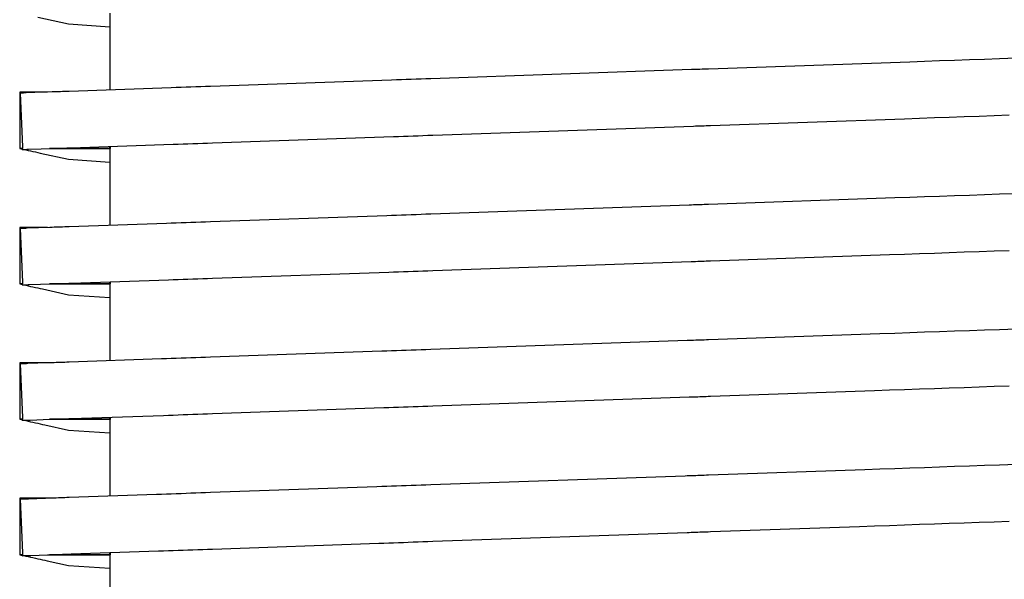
# Model space of a CAD drawing. Header units: millimetres. Extents: x -300186 to 535164, y -28581 to 763383.
# Tile 46 of 256: x -11568 to -11533, y 128324 to 128344. Entities that reach past the tile are written whole.
import ezdxf

# ---------------------------------------------------------------- set-up
doc = ezdxf.new("R2010")
doc.units = ezdxf.units.MM
doc.header["$LTSCALE"] = 10
doc.layers.add('L_Vaillant_Logo___RFER__0', color=7, linetype='Continuous')

msp = doc.modelspace()

# ---------------------------------------------------------------- linework, layer by layer
at = {"layer": 'L_Vaillant_Logo___RFER__0', "color": 0}
for p, q in [((-11567.585, 128343.731, 0), (-11566.499, 128343.491, 0)), ((-11565.035, 128343.869, 0), (-11565.035, 128341.158, 0)), ((-11566.499, 128343.491, 0), (-11565.035, 128343.391, 0)), ((-11536.775, 128342.145, 0), (-11543.885, 128341.897, 0)), ((-11536.247, 128342.163, 0), (-11536.775, 128342.145, 0)), ((-11535.718, 128342.182, 0), (-11536.247, 128342.163, 0)), ((-11535.189, 128342.2, 0), (-11535.718, 128342.182, 0)), ((-11534.661, 128342.219, 0), (-11535.189, 128342.2, 0)), ((-11534.132, 128342.237, 0), (-11534.661, 128342.219, 0)), ((-11533.603, 128342.256, 0), (-11534.132, 128342.237, 0)), ((-11533.01, 128342.276, 0), (-11533.603, 128342.256, 0)), ((-11544.486, 128341.876, 0), (-11553.695, 128341.554, 0)), ((-11544.411, 128341.878, 0), (-11544.486, 128341.876, 0)), ((-11544.336, 128341.881, 0), (-11544.411, 128341.878, 0)), ((-11544.261, 128341.883, 0), (-11544.336, 128341.881, 0)), ((-11544.186, 128341.886, 0), (-11544.261, 128341.883, 0)), ((-11544.11, 128341.889, 0), (-11544.186, 128341.886, 0)), ((-11544.035, 128341.891, 0), (-11544.11, 128341.889, 0)), ((-11543.96, 128341.894, 0), (-11544.035, 128341.891, 0)), ((-11543.885, 128341.897, 0), (-11543.96, 128341.894, 0)), ((-11562, 128341.264, 0), (-11562.173, 128341.258, 0)), ((-11561.827, 128341.27, 0), (-11562, 128341.264, 0)), ((-11561.653, 128341.276, 0), (-11561.827, 128341.27, 0)), ((-11561.48, 128341.282, 0), (-11561.653, 128341.276, 0)), ((-11555.081, 128341.506, 0), (-11561.48, 128341.282, 0)), ((-11554.907, 128341.512, 0), (-11555.081, 128341.506, 0)), ((-11554.734, 128341.518, 0), (-11554.907, 128341.512, 0)), ((-11554.561, 128341.524, 0), (-11554.734, 128341.518, 0)), ((-11554.388, 128341.53, 0), (-11554.561, 128341.524, 0)), ((-11554.214, 128341.536, 0), (-11554.388, 128341.53, 0)), ((-11554.041, 128341.542, 0), (-11554.214, 128341.536, 0)), ((-11553.868, 128341.548, 0), (-11554.041, 128341.542, 0)), ((-11553.695, 128341.554, 0), (-11553.868, 128341.548, 0)), ((-11568.202, 128341.081, 0), (-11568.222, 128341.081, 0)), ((-11568.222, 128341.081, 0), (-11568.222, 128339.091, 0)), ((-11568.035, 128341.081, 0), (-11568.202, 128341.081, 0)), ((-11568.174, 128341.048, 0), (-11568.201, 128341.047, 0)), ((-11568.201, 128341.047, 0), (-11568.124, 128339.152, 0)), ((-11568.148, 128341.049, 0), (-11568.174, 128341.048, 0)), ((-11568.122, 128341.05, 0), (-11568.148, 128341.049, 0)), ((-11568.095, 128341.051, 0), (-11568.122, 128341.05, 0)), ((-11568.069, 128341.052, 0), (-11568.095, 128341.051, 0)), ((-11568.042, 128341.053, 0), (-11568.069, 128341.052, 0)), ((-11568.016, 128341.054, 0), (-11568.042, 128341.053, 0)), ((-11567.868, 128341.081, 0), (-11568.035, 128341.081, 0)), ((-11567.989, 128341.055, 0), (-11568.016, 128341.054, 0)), ((-11567.08, 128341.087, 0), (-11567.989, 128341.055, 0)), ((-11567.701, 128341.081, 0), (-11567.868, 128341.081, 0)), ((-11567.534, 128341.081, 0), (-11567.701, 128341.081, 0)), ((-11567.368, 128341.081, 0), (-11567.534, 128341.081, 0)), ((-11567.234, 128341.081, 0), (-11567.368, 128341.081, 0)), ((-11567.005, 128341.089, 0), (-11567.08, 128341.087, 0)), ((-11566.93, 128341.092, 0), (-11567.005, 128341.089, 0)), ((-11566.855, 128341.094, 0), (-11566.93, 128341.092, 0)), ((-11566.779, 128341.097, 0), (-11566.855, 128341.094, 0)), ((-11566.704, 128341.1, 0), (-11566.779, 128341.097, 0)), ((-11566.629, 128341.102, 0), (-11566.704, 128341.1, 0)), ((-11566.554, 128341.105, 0), (-11566.629, 128341.102, 0)), ((-11566.479, 128341.108, 0), (-11566.554, 128341.105, 0)), ((-11562.866, 128341.234, 0), (-11566.479, 128341.108, 0)), ((-11562.693, 128341.24, 0), (-11562.866, 128341.234, 0)), ((-11562.519, 128341.246, 0), (-11562.693, 128341.24, 0)), ((-11562.346, 128341.252, 0), (-11562.519, 128341.246, 0)), ((-11562.173, 128341.258, 0), (-11562.346, 128341.252, 0)), ((-11535.375, 128340.201, 0), (-11534.846, 128340.219, 0)), ((-11534.846, 128340.219, 0), (-11534.317, 128340.238, 0)), ((-11534.317, 128340.238, 0), (-11533.789, 128340.256, 0)), ((-11533.789, 128340.256, 0), (-11533.26, 128340.275, 0)), ((-11553.625, 128339.563, 0), (-11544.417, 128339.885, 0)), ((-11544.417, 128339.885, 0), (-11544.342, 128339.888, 0)), ((-11544.342, 128339.888, 0), (-11544.266, 128339.89, 0)), ((-11544.266, 128339.89, 0), (-11544.191, 128339.893, 0)), ((-11544.191, 128339.893, 0), (-11544.116, 128339.895, 0)), ((-11544.116, 128339.895, 0), (-11544.041, 128339.898, 0)), ((-11544.041, 128339.898, 0), (-11543.966, 128339.901, 0)), ((-11543.966, 128339.901, 0), (-11543.89, 128339.903, 0)), ((-11543.89, 128339.903, 0), (-11543.815, 128339.906, 0)), ((-11543.815, 128339.906, 0), (-11536.961, 128340.145, 0)), ((-11536.961, 128340.145, 0), (-11536.432, 128340.164, 0)), ((-11536.432, 128340.164, 0), (-11535.903, 128340.182, 0)), ((-11535.903, 128340.182, 0), (-11535.375, 128340.201, 0)), ((-11554.838, 128339.521, 0), (-11554.665, 128339.527, 0)), ((-11554.665, 128339.527, 0), (-11554.491, 128339.533, 0)), ((-11554.491, 128339.533, 0), (-11554.318, 128339.539, 0)), ((-11554.318, 128339.539, 0), (-11554.145, 128339.545, 0)), ((-11554.145, 128339.545, 0), (-11553.972, 128339.551, 0)), ((-11553.972, 128339.551, 0), (-11553.799, 128339.557, 0)), ((-11553.799, 128339.557, 0), (-11553.625, 128339.563, 0)), ((-11566.409, 128339.117, 0), (-11562.796, 128339.243, 0)), ((-11562.796, 128339.243, 0), (-11562.623, 128339.249, 0)), ((-11562.623, 128339.249, 0), (-11562.45, 128339.255, 0)), ((-11562.45, 128339.255, 0), (-11562.277, 128339.261, 0)), ((-11562.277, 128339.261, 0), (-11562.103, 128339.267, 0)), ((-11562.103, 128339.267, 0), (-11561.93, 128339.273, 0)), ((-11561.93, 128339.273, 0), (-11561.757, 128339.279, 0)), ((-11561.757, 128339.279, 0), (-11561.584, 128339.285, 0)), ((-11561.584, 128339.285, 0), (-11561.411, 128339.292, 0)), ((-11561.411, 128339.292, 0), (-11555.011, 128339.515, 0)), ((-11555.011, 128339.515, 0), (-11554.838, 128339.521, 0)), ((-11568.222, 128339.091, 0), (-11568.172, 128339.079, 0)), ((-11568.122, 128339.091, 0), (-11568.222, 128339.091, 0)), ((-11568.222, 128339.091, 0), (-11568.122, 128339.091, 0)), ((-11568.172, 128339.079, 0), (-11568.132, 128339.071, 0)), ((-11568.133, 128339.088, 0), (-11568.122, 128339.091, 0)), ((-11568.133, 128339.088, 0), (-11568.131, 128339.057, 0)), ((-11568.131, 128339.057, 0), (-11568.094, 128339.058, 0)), ((-11568.124, 128339.152, 0), (-11568.122, 128339.091, 0)), ((-11568.094, 128339.058, 0), (-11568.067, 128339.059, 0)), ((-11568.078, 128339.059, 0), (-11568.004, 128339.042, 0)), ((-11568.067, 128339.059, 0), (-11568.041, 128339.06, 0)), ((-11568.041, 128339.06, 0), (-11568.015, 128339.061, 0)), ((-11568.015, 128339.061, 0), (-11567.988, 128339.062, 0)), ((-11568.004, 128339.042, 0), (-11567.92, 128339.024, 0)), ((-11567.988, 128339.062, 0), (-11567.962, 128339.063, 0)), ((-11567.962, 128339.063, 0), (-11567.935, 128339.064, 0)), ((-11567.935, 128339.064, 0), (-11567.909, 128339.065, 0)), ((-11567.92, 128339.024, 0), (-11567.837, 128339.006, 0)), ((-11567.909, 128339.065, 0), (-11567.011, 128339.096, 0)), ((-11567.837, 128339.006, 0), (-11567.753, 128338.987, 0)), ((-11567.753, 128338.987, 0), (-11567.669, 128338.969, 0)), ((-11567.669, 128338.969, 0), (-11567.585, 128338.95, 0)), ((-11567.585, 128338.95, 0), (-11567.502, 128338.932, 0)), ((-11567.502, 128338.932, 0), (-11566.499, 128338.711, 0)), ((-11567.12, 128339.091, 0), (-11567.165, 128339.091, 0)), ((-11567.165, 128339.091, 0), (-11567.12, 128339.091, 0)), ((-11566.953, 128339.091, 0), (-11567.12, 128339.091, 0)), ((-11567.12, 128339.091, 0), (-11566.953, 128339.091, 0)), ((-11567.011, 128339.096, 0), (-11566.936, 128339.099, 0)), ((-11566.786, 128339.091, 0), (-11566.953, 128339.091, 0)), ((-11566.953, 128339.091, 0), (-11566.786, 128339.091, 0)), ((-11566.936, 128339.099, 0), (-11566.86, 128339.101, 0)), ((-11566.86, 128339.101, 0), (-11566.785, 128339.104, 0)), ((-11565.035, 128339.091, 0), (-11566.786, 128339.091, 0)), ((-11566.786, 128339.091, 0), (-11565.035, 128339.091, 0)), ((-11566.785, 128339.104, 0), (-11566.71, 128339.106, 0)), ((-11566.71, 128339.106, 0), (-11566.635, 128339.109, 0)), ((-11566.635, 128339.109, 0), (-11566.56, 128339.112, 0)), ((-11566.56, 128339.112, 0), (-11566.484, 128339.114, 0)), ((-11566.484, 128339.114, 0), (-11566.409, 128339.117, 0)), ((-11565.035, 128339.165, 0), (-11565.035, 128339.091, 0)), ((-11565.035, 128339.091, 0), (-11565.035, 128339.165, 0)), ((-11565.035, 128339.091, 0), (-11565.03, 128339.089, 0)), ((-11565.03, 128339.089, 0), (-11565.035, 128339.091, 0)), ((-11565.035, 128339.088, 0), (-11565.03, 128339.089, 0)), ((-11565.035, 128339.088, 0), (-11565.035, 128336.378, 0)), ((-11565.03, 128339.165, 0), (-11565.03, 128339.089, 0)), ((-11566.499, 128338.711, 0), (-11565.035, 128338.611, 0)), ((-11534.661, 128337.438, 0), (-11535.189, 128337.42, 0)), ((-11534.132, 128337.457, 0), (-11534.661, 128337.438, 0)), ((-11533.603, 128337.475, 0), (-11534.132, 128337.457, 0)), ((-11533.01, 128337.496, 0), (-11533.603, 128337.475, 0)), ((-11544.562, 128337.092, 0), (-11553.695, 128336.774, 0)), ((-11544.486, 128337.095, 0), (-11544.562, 128337.092, 0)), ((-11544.411, 128337.098, 0), (-11544.486, 128337.095, 0)), ((-11544.336, 128337.1, 0), (-11544.411, 128337.098, 0)), ((-11544.261, 128337.103, 0), (-11544.336, 128337.1, 0)), ((-11544.186, 128337.106, 0), (-11544.261, 128337.103, 0)), ((-11544.11, 128337.108, 0), (-11544.186, 128337.106, 0)), ((-11544.035, 128337.111, 0), (-11544.11, 128337.108, 0)), ((-11543.96, 128337.113, 0), (-11544.035, 128337.111, 0)), ((-11543.885, 128337.116, 0), (-11543.96, 128337.113, 0)), ((-11537.304, 128337.346, 0), (-11543.885, 128337.116, 0)), ((-11536.775, 128337.364, 0), (-11537.304, 128337.346, 0)), ((-11536.247, 128337.383, 0), (-11536.775, 128337.364, 0)), ((-11535.718, 128337.401, 0), (-11536.247, 128337.383, 0)), ((-11535.189, 128337.42, 0), (-11535.718, 128337.401, 0)), ((-11554.561, 128336.743, 0), (-11554.734, 128336.737, 0)), ((-11554.388, 128336.749, 0), (-11554.561, 128336.743, 0)), ((-11554.214, 128336.755, 0), (-11554.388, 128336.749, 0)), ((-11554.041, 128336.761, 0), (-11554.214, 128336.755, 0)), ((-11553.868, 128336.768, 0), (-11554.041, 128336.761, 0)), ((-11553.695, 128336.774, 0), (-11553.868, 128336.768, 0)), ((-11563.039, 128336.447, 0), (-11566.479, 128336.327, 0)), ((-11562.866, 128336.453, 0), (-11563.039, 128336.447, 0)), ((-11562.693, 128336.459, 0), (-11562.866, 128336.453, 0)), ((-11562.519, 128336.465, 0), (-11562.693, 128336.459, 0)), ((-11562.346, 128336.471, 0), (-11562.519, 128336.465, 0)), ((-11562.173, 128336.477, 0), (-11562.346, 128336.471, 0)), ((-11562, 128336.484, 0), (-11562.173, 128336.477, 0)), ((-11561.827, 128336.49, 0), (-11562, 128336.484, 0)), ((-11561.653, 128336.496, 0), (-11561.827, 128336.49, 0)), ((-11561.48, 128336.502, 0), (-11561.653, 128336.496, 0)), ((-11555.254, 128336.719, 0), (-11561.48, 128336.502, 0)), ((-11555.081, 128336.725, 0), (-11555.254, 128336.719, 0)), ((-11554.907, 128336.731, 0), (-11555.081, 128336.725, 0)), ((-11554.734, 128336.737, 0), (-11554.907, 128336.731, 0)), ((-11568.202, 128336.301, 0), (-11568.222, 128336.301, 0)), ((-11568.222, 128336.301, 0), (-11568.222, 128334.31, 0)), ((-11568.035, 128336.301, 0), (-11568.202, 128336.301, 0)), ((-11568.174, 128336.268, 0), (-11568.201, 128336.267, 0)), ((-11568.201, 128336.267, 0), (-11568.124, 128334.371, 0)), ((-11568.148, 128336.269, 0), (-11568.174, 128336.268, 0)), ((-11568.122, 128336.27, 0), (-11568.148, 128336.269, 0)), ((-11568.095, 128336.271, 0), (-11568.122, 128336.27, 0)), ((-11568.069, 128336.272, 0), (-11568.095, 128336.271, 0)), ((-11568.042, 128336.273, 0), (-11568.069, 128336.272, 0)), ((-11568.016, 128336.273, 0), (-11568.042, 128336.273, 0)), ((-11567.868, 128336.301, 0), (-11568.035, 128336.301, 0)), ((-11567.989, 128336.274, 0), (-11568.016, 128336.273, 0)), ((-11567.963, 128336.275, 0), (-11567.989, 128336.274, 0)), ((-11567.155, 128336.304, 0), (-11567.963, 128336.275, 0)), ((-11567.701, 128336.301, 0), (-11567.868, 128336.301, 0)), ((-11567.534, 128336.301, 0), (-11567.701, 128336.301, 0)), ((-11567.368, 128336.301, 0), (-11567.534, 128336.301, 0)), ((-11567.234, 128336.301, 0), (-11567.368, 128336.301, 0)), ((-11567.08, 128336.306, 0), (-11567.155, 128336.304, 0)), ((-11567.005, 128336.309, 0), (-11567.08, 128336.306, 0)), ((-11566.93, 128336.311, 0), (-11567.005, 128336.309, 0)), ((-11566.855, 128336.314, 0), (-11566.93, 128336.311, 0)), ((-11566.779, 128336.317, 0), (-11566.855, 128336.314, 0)), ((-11566.704, 128336.319, 0), (-11566.779, 128336.317, 0)), ((-11566.629, 128336.322, 0), (-11566.704, 128336.319, 0)), ((-11566.554, 128336.325, 0), (-11566.629, 128336.322, 0)), ((-11566.479, 128336.327, 0), (-11566.554, 128336.325, 0)), ((-11537.49, 128335.346, 0), (-11536.961, 128335.365, 0)), ((-11536.961, 128335.365, 0), (-11536.432, 128335.383, 0)), ((-11536.432, 128335.383, 0), (-11535.903, 128335.402, 0)), ((-11535.903, 128335.402, 0), (-11535.375, 128335.42, 0)), ((-11535.375, 128335.42, 0), (-11534.846, 128335.439, 0)), ((-11534.846, 128335.439, 0), (-11534.317, 128335.457, 0)), ((-11534.317, 128335.457, 0), (-11533.789, 128335.476, 0)), ((-11533.789, 128335.476, 0), (-11533.26, 128335.494, 0)), ((-11553.625, 128334.783, 0), (-11544.492, 128335.102, 0)), ((-11544.492, 128335.102, 0), (-11544.417, 128335.104, 0)), ((-11544.417, 128335.104, 0), (-11544.342, 128335.107, 0)), ((-11544.342, 128335.107, 0), (-11544.266, 128335.11, 0)), ((-11544.266, 128335.11, 0), (-11544.191, 128335.112, 0)), ((-11544.191, 128335.112, 0), (-11544.116, 128335.115, 0)), ((-11544.116, 128335.115, 0), (-11544.041, 128335.118, 0)), ((-11544.041, 128335.118, 0), (-11543.966, 128335.12, 0)), ((-11543.966, 128335.12, 0), (-11543.89, 128335.123, 0)), ((-11543.89, 128335.123, 0), (-11543.815, 128335.125, 0)), ((-11543.815, 128335.125, 0), (-11537.49, 128335.346, 0)), ((-11561.411, 128334.511, 0), (-11555.184, 128334.728, 0)), ((-11555.184, 128334.728, 0), (-11555.011, 128334.735, 0)), ((-11555.011, 128334.735, 0), (-11554.838, 128334.741, 0)), ((-11554.838, 128334.741, 0), (-11554.665, 128334.747, 0)), ((-11554.665, 128334.747, 0), (-11554.491, 128334.753, 0)), ((-11554.491, 128334.753, 0), (-11554.318, 128334.759, 0)), ((-11554.318, 128334.759, 0), (-11554.145, 128334.765, 0)), ((-11554.145, 128334.765, 0), (-11553.972, 128334.771, 0)), ((-11553.972, 128334.771, 0), (-11553.799, 128334.777, 0)), ((-11553.799, 128334.777, 0), (-11553.625, 128334.783, 0)), ((-11568.222, 128334.31, 0), (-11568.172, 128334.299, 0)), ((-11568.122, 128334.31, 0), (-11568.222, 128334.31, 0)), ((-11568.222, 128334.31, 0), (-11568.122, 128334.31, 0)), ((-11568.133, 128334.308, 0), (-11568.122, 128334.31, 0)), ((-11568.133, 128334.308, 0), (-11568.131, 128334.276, 0)), ((-11568.124, 128334.371, 0), (-11568.122, 128334.31, 0)), ((-11567.883, 128334.285, 0), (-11567.086, 128334.313, 0)), ((-11567.12, 128334.31, 0), (-11567.165, 128334.31, 0)), ((-11567.165, 128334.31, 0), (-11567.12, 128334.31, 0)), ((-11566.953, 128334.31, 0), (-11567.12, 128334.31, 0)), ((-11567.12, 128334.31, 0), (-11566.953, 128334.31, 0)), ((-11567.086, 128334.313, 0), (-11567.011, 128334.315, 0)), ((-11567.011, 128334.315, 0), (-11566.936, 128334.318, 0)), ((-11566.786, 128334.31, 0), (-11566.953, 128334.31, 0)), ((-11566.953, 128334.31, 0), (-11566.786, 128334.31, 0)), ((-11566.936, 128334.318, 0), (-11566.86, 128334.321, 0)), ((-11566.86, 128334.321, 0), (-11566.785, 128334.323, 0)), ((-11566.619, 128334.31, 0), (-11566.786, 128334.31, 0)), ((-11566.786, 128334.31, 0), (-11566.619, 128334.31, 0)), ((-11566.785, 128334.323, 0), (-11566.71, 128334.326, 0)), ((-11566.71, 128334.326, 0), (-11566.635, 128334.329, 0)), ((-11566.635, 128334.329, 0), (-11566.56, 128334.331, 0)), ((-11565.035, 128334.31, 0), (-11566.619, 128334.31, 0)), ((-11566.619, 128334.31, 0), (-11565.035, 128334.31, 0)), ((-11566.56, 128334.331, 0), (-11566.484, 128334.334, 0)), ((-11566.484, 128334.334, 0), (-11566.409, 128334.336, 0)), ((-11566.409, 128334.336, 0), (-11562.97, 128334.457, 0)), ((-11565.035, 128334.384, 0), (-11565.035, 128334.31, 0)), ((-11565.035, 128334.31, 0), (-11565.035, 128334.384, 0)), ((-11565.035, 128334.31, 0), (-11565.03, 128334.309, 0)), ((-11565.03, 128334.309, 0), (-11565.035, 128334.31, 0)), ((-11565.035, 128334.308, 0), (-11565.03, 128334.309, 0)), ((-11565.035, 128334.308, 0), (-11565.035, 128331.597, 0)), ((-11565.03, 128334.385, 0), (-11565.03, 128334.309, 0)), ((-11562.97, 128334.457, 0), (-11562.796, 128334.463, 0)), ((-11562.796, 128334.463, 0), (-11562.623, 128334.469, 0)), ((-11562.623, 128334.469, 0), (-11562.45, 128334.475, 0)), ((-11562.45, 128334.475, 0), (-11562.277, 128334.481, 0)), ((-11562.277, 128334.481, 0), (-11562.103, 128334.487, 0)), ((-11562.103, 128334.487, 0), (-11561.93, 128334.493, 0)), ((-11561.93, 128334.493, 0), (-11561.757, 128334.499, 0)), ((-11561.757, 128334.499, 0), (-11561.584, 128334.505, 0)), ((-11561.584, 128334.505, 0), (-11561.411, 128334.511, 0)), ((-11568.172, 128334.299, 0), (-11568.132, 128334.29, 0)), ((-11568.131, 128334.276, 0), (-11568.094, 128334.278, 0)), ((-11568.094, 128334.278, 0), (-11568.067, 128334.279, 0)), ((-11568.078, 128334.278, 0), (-11568.004, 128334.262, 0)), ((-11568.067, 128334.279, 0), (-11568.041, 128334.279, 0)), ((-11568.041, 128334.279, 0), (-11568.015, 128334.28, 0)), ((-11568.015, 128334.28, 0), (-11567.988, 128334.281, 0)), ((-11568.004, 128334.262, 0), (-11567.92, 128334.244, 0)), ((-11567.988, 128334.281, 0), (-11567.962, 128334.282, 0)), ((-11567.962, 128334.282, 0), (-11567.935, 128334.283, 0)), ((-11567.935, 128334.283, 0), (-11567.909, 128334.284, 0)), ((-11567.92, 128334.244, 0), (-11567.837, 128334.225, 0)), ((-11567.909, 128334.284, 0), (-11567.883, 128334.285, 0)), ((-11567.837, 128334.225, 0), (-11567.753, 128334.207, 0)), ((-11567.753, 128334.207, 0), (-11567.669, 128334.188, 0)), ((-11567.669, 128334.188, 0), (-11567.585, 128334.17, 0)), ((-11567.585, 128334.17, 0), (-11567.502, 128334.151, 0)), ((-11567.502, 128334.151, 0), (-11567.418, 128334.133, 0)), ((-11567.418, 128334.133, 0), (-11566.499, 128333.93, 0)), ((-11566.499, 128333.93, 0), (-11565.035, 128333.83, 0)), ((-11537.304, 128332.565, 0), (-11537.833, 128332.547, 0)), ((-11536.775, 128332.584, 0), (-11537.304, 128332.565, 0)), ((-11536.247, 128332.602, 0), (-11536.775, 128332.584, 0)), ((-11535.718, 128332.621, 0), (-11536.247, 128332.602, 0)), ((-11535.189, 128332.639, 0), (-11535.718, 128332.621, 0)), ((-11534.661, 128332.658, 0), (-11535.189, 128332.639, 0)), ((-11534.132, 128332.676, 0), (-11534.661, 128332.658, 0)), ((-11533.603, 128332.695, 0), (-11534.132, 128332.676, 0)), ((-11533.01, 128332.715, 0), (-11533.603, 128332.695, 0)), ((-11544.637, 128332.309, 0), (-11553.695, 128331.993, 0)), ((-11544.562, 128332.312, 0), (-11544.637, 128332.309, 0)), ((-11544.486, 128332.315, 0), (-11544.562, 128332.312, 0)), ((-11544.411, 128332.317, 0), (-11544.486, 128332.315, 0)), ((-11544.336, 128332.32, 0), (-11544.411, 128332.317, 0)), ((-11544.261, 128332.323, 0), (-11544.336, 128332.32, 0)), ((-11544.186, 128332.325, 0), (-11544.261, 128332.323, 0)), ((-11544.11, 128332.328, 0), (-11544.186, 128332.325, 0)), ((-11544.035, 128332.33, 0), (-11544.11, 128332.328, 0)), ((-11543.96, 128332.333, 0), (-11544.035, 128332.33, 0)), ((-11543.885, 128332.336, 0), (-11543.96, 128332.333, 0)), ((-11537.833, 128332.547, 0), (-11543.885, 128332.336, 0)), ((-11555.427, 128331.933, 0), (-11561.48, 128331.721, 0)), ((-11555.254, 128331.939, 0), (-11555.427, 128331.933, 0)), ((-11555.081, 128331.945, 0), (-11555.254, 128331.939, 0)), ((-11554.907, 128331.951, 0), (-11555.081, 128331.945, 0)), ((-11554.734, 128331.957, 0), (-11554.907, 128331.951, 0)), ((-11554.561, 128331.963, 0), (-11554.734, 128331.957, 0)), ((-11554.388, 128331.969, 0), (-11554.561, 128331.963, 0)), ((-11554.214, 128331.975, 0), (-11554.388, 128331.969, 0)), ((-11554.041, 128331.981, 0), (-11554.214, 128331.975, 0)), ((-11553.868, 128331.987, 0), (-11554.041, 128331.981, 0)), ((-11553.695, 128331.993, 0), (-11553.868, 128331.987, 0)), ((-11568.202, 128331.52, 0), (-11568.222, 128331.52, 0)), ((-11568.222, 128331.52, 0), (-11568.222, 128329.53, 0)), ((-11568.035, 128331.52, 0), (-11568.202, 128331.52, 0)), ((-11567.868, 128331.52, 0), (-11568.035, 128331.52, 0)), ((-11567.231, 128331.52, 0), (-11567.937, 128331.496, 0)), ((-11567.701, 128331.52, 0), (-11567.868, 128331.52, 0)), ((-11567.534, 128331.52, 0), (-11567.701, 128331.52, 0)), ((-11567.368, 128331.52, 0), (-11567.534, 128331.52, 0)), ((-11567.234, 128331.52, 0), (-11567.368, 128331.52, 0)), ((-11567.155, 128331.523, 0), (-11567.231, 128331.52, 0)), ((-11567.08, 128331.526, 0), (-11567.155, 128331.523, 0)), ((-11567.005, 128331.528, 0), (-11567.08, 128331.526, 0)), ((-11566.93, 128331.531, 0), (-11567.005, 128331.528, 0)), ((-11566.855, 128331.534, 0), (-11566.93, 128331.531, 0)), ((-11566.779, 128331.536, 0), (-11566.855, 128331.534, 0)), ((-11566.704, 128331.539, 0), (-11566.779, 128331.536, 0)), ((-11566.629, 128331.541, 0), (-11566.704, 128331.539, 0)), ((-11566.554, 128331.544, 0), (-11566.629, 128331.541, 0)), ((-11566.479, 128331.547, 0), (-11566.554, 128331.544, 0)), ((-11563.212, 128331.661, 0), (-11566.479, 128331.547, 0)), ((-11563.039, 128331.667, 0), (-11563.212, 128331.661, 0)), ((-11562.866, 128331.673, 0), (-11563.039, 128331.667, 0)), ((-11562.693, 128331.679, 0), (-11562.866, 128331.673, 0)), ((-11562.519, 128331.685, 0), (-11562.693, 128331.679, 0)), ((-11562.346, 128331.691, 0), (-11562.519, 128331.685, 0)), ((-11562.173, 128331.697, 0), (-11562.346, 128331.691, 0)), ((-11562, 128331.703, 0), (-11562.173, 128331.697, 0)), ((-11561.827, 128331.709, 0), (-11562, 128331.703, 0)), ((-11561.653, 128331.715, 0), (-11561.827, 128331.709, 0)), ((-11561.48, 128331.721, 0), (-11561.653, 128331.715, 0)), ((-11568.174, 128331.487, 0), (-11568.201, 128331.487, 0)), ((-11568.201, 128331.487, 0), (-11568.124, 128329.591, 0)), ((-11568.148, 128331.488, 0), (-11568.174, 128331.487, 0)), ((-11568.122, 128331.489, 0), (-11568.148, 128331.488, 0)), ((-11568.095, 128331.49, 0), (-11568.122, 128331.489, 0)), ((-11568.069, 128331.491, 0), (-11568.095, 128331.49, 0)), ((-11568.042, 128331.492, 0), (-11568.069, 128331.491, 0)), ((-11568.016, 128331.493, 0), (-11568.042, 128331.492, 0)), ((-11567.989, 128331.494, 0), (-11568.016, 128331.493, 0)), ((-11567.963, 128331.495, 0), (-11567.989, 128331.494, 0)), ((-11567.937, 128331.496, 0), (-11567.963, 128331.495, 0)), ((-11543.815, 128330.345, 0), (-11538.018, 128330.547, 0)), ((-11538.018, 128330.547, 0), (-11537.49, 128330.566, 0)), ((-11537.49, 128330.566, 0), (-11536.961, 128330.584, 0)), ((-11536.961, 128330.584, 0), (-11536.432, 128330.603, 0)), ((-11536.432, 128330.603, 0), (-11535.903, 128330.621, 0)), ((-11535.903, 128330.621, 0), (-11535.375, 128330.64, 0)), ((-11535.375, 128330.64, 0), (-11534.846, 128330.658, 0)), ((-11534.846, 128330.658, 0), (-11534.317, 128330.677, 0)), ((-11534.317, 128330.677, 0), (-11533.789, 128330.695, 0)), ((-11533.789, 128330.695, 0), (-11533.26, 128330.714, 0)), ((-11553.625, 128330.002, 0), (-11544.567, 128330.319, 0)), ((-11544.567, 128330.319, 0), (-11544.492, 128330.321, 0)), ((-11544.492, 128330.321, 0), (-11544.417, 128330.324, 0)), ((-11544.417, 128330.324, 0), (-11544.342, 128330.327, 0)), ((-11544.342, 128330.327, 0), (-11544.266, 128330.329, 0)), ((-11544.266, 128330.329, 0), (-11544.191, 128330.332, 0)), ((-11544.191, 128330.332, 0), (-11544.116, 128330.334, 0)), ((-11544.116, 128330.334, 0), (-11544.041, 128330.337, 0)), ((-11544.041, 128330.337, 0), (-11543.966, 128330.34, 0)), ((-11543.966, 128330.34, 0), (-11543.89, 128330.342, 0)), ((-11543.89, 128330.342, 0), (-11543.815, 128330.345, 0)), ((-11561.411, 128329.731, 0), (-11555.357, 128329.942, 0)), ((-11555.357, 128329.942, 0), (-11555.184, 128329.948, 0)), ((-11555.184, 128329.948, 0), (-11555.011, 128329.954, 0)), ((-11555.011, 128329.954, 0), (-11554.838, 128329.96, 0)), ((-11554.838, 128329.96, 0), (-11554.665, 128329.966, 0)), ((-11554.665, 128329.966, 0), (-11554.491, 128329.972, 0)), ((-11554.491, 128329.972, 0), (-11554.318, 128329.978, 0)), ((-11554.318, 128329.978, 0), (-11554.145, 128329.984, 0)), ((-11554.145, 128329.984, 0), (-11553.972, 128329.99, 0)), ((-11553.972, 128329.99, 0), (-11553.799, 128329.996, 0)), ((-11553.799, 128329.996, 0), (-11553.625, 128330.002, 0)), ((-11568.222, 128329.53, 0), (-11568.172, 128329.518, 0)), ((-11568.122, 128329.53, 0), (-11568.222, 128329.53, 0)), ((-11568.222, 128329.53, 0), (-11568.122, 128329.53, 0)), ((-11568.172, 128329.518, 0), (-11568.132, 128329.51, 0)), ((-11568.133, 128329.527, 0), (-11568.122, 128329.53, 0)), ((-11568.133, 128329.527, 0), (-11568.131, 128329.496, 0)), ((-11568.131, 128329.496, 0), (-11568.094, 128329.497, 0)), ((-11568.124, 128329.591, 0), (-11568.122, 128329.53, 0)), ((-11568.094, 128329.497, 0), (-11568.067, 128329.498, 0)), ((-11568.078, 128329.498, 0), (-11568.004, 128329.482, 0)), ((-11568.067, 128329.498, 0), (-11568.041, 128329.499, 0)), ((-11568.041, 128329.499, 0), (-11568.015, 128329.5, 0)), ((-11568.015, 128329.5, 0), (-11567.988, 128329.501, 0)), ((-11568.004, 128329.482, 0), (-11567.92, 128329.463, 0)), ((-11567.988, 128329.501, 0), (-11567.962, 128329.502, 0)), ((-11567.962, 128329.502, 0), (-11567.935, 128329.503, 0)), ((-11567.935, 128329.503, 0), (-11567.909, 128329.504, 0)), ((-11567.92, 128329.463, 0), (-11567.837, 128329.445, 0)), ((-11567.909, 128329.504, 0), (-11567.883, 128329.505, 0)), ((-11567.883, 128329.505, 0), (-11567.856, 128329.505, 0)), ((-11567.856, 128329.505, 0), (-11567.161, 128329.53, 0)), ((-11567.837, 128329.445, 0), (-11567.753, 128329.426, 0)), ((-11567.12, 128329.53, 0), (-11567.165, 128329.53, 0)), ((-11567.165, 128329.53, 0), (-11567.12, 128329.53, 0)), ((-11567.161, 128329.53, 0), (-11567.086, 128329.532, 0)), ((-11566.953, 128329.53, 0), (-11567.12, 128329.53, 0)), ((-11567.12, 128329.53, 0), (-11566.953, 128329.53, 0)), ((-11567.086, 128329.532, 0), (-11567.011, 128329.535, 0)), ((-11567.011, 128329.535, 0), (-11566.936, 128329.538, 0)), ((-11566.786, 128329.53, 0), (-11566.953, 128329.53, 0)), ((-11566.953, 128329.53, 0), (-11566.786, 128329.53, 0)), ((-11566.936, 128329.538, 0), (-11566.86, 128329.54, 0)), ((-11566.86, 128329.54, 0), (-11566.785, 128329.543, 0)), ((-11566.619, 128329.53, 0), (-11566.786, 128329.53, 0)), ((-11566.786, 128329.53, 0), (-11566.619, 128329.53, 0)), ((-11566.785, 128329.543, 0), (-11566.71, 128329.545, 0)), ((-11566.71, 128329.545, 0), (-11566.635, 128329.548, 0)), ((-11566.635, 128329.548, 0), (-11566.56, 128329.551, 0)), ((-11566.452, 128329.53, 0), (-11566.619, 128329.53, 0)), ((-11566.619, 128329.53, 0), (-11566.452, 128329.53, 0)), ((-11566.56, 128329.551, 0), (-11566.484, 128329.553, 0)), ((-11566.484, 128329.553, 0), (-11566.409, 128329.556, 0)), ((-11565.035, 128329.53, 0), (-11566.452, 128329.53, 0)), ((-11566.452, 128329.53, 0), (-11565.035, 128329.53, 0)), ((-11566.409, 128329.556, 0), (-11563.143, 128329.67, 0)), ((-11565.035, 128329.604, 0), (-11565.035, 128329.53, 0)), ((-11565.035, 128329.53, 0), (-11565.035, 128329.604, 0)), ((-11565.035, 128329.53, 0), (-11565.03, 128329.528, 0)), ((-11565.03, 128329.528, 0), (-11565.035, 128329.53, 0)), ((-11565.035, 128329.527, 0), (-11565.03, 128329.528, 0)), ((-11565.035, 128329.527, 0), (-11565.035, 128326.817, 0)), ((-11565.03, 128329.604, 0), (-11565.03, 128329.528, 0)), ((-11563.143, 128329.67, 0), (-11562.97, 128329.676, 0)), ((-11562.97, 128329.676, 0), (-11562.796, 128329.682, 0)), ((-11562.796, 128329.682, 0), (-11562.623, 128329.688, 0)), ((-11562.623, 128329.688, 0), (-11562.45, 128329.694, 0)), ((-11562.45, 128329.694, 0), (-11562.277, 128329.7, 0)), ((-11562.277, 128329.7, 0), (-11562.103, 128329.706, 0)), ((-11562.103, 128329.706, 0), (-11561.93, 128329.712, 0)), ((-11561.93, 128329.712, 0), (-11561.757, 128329.718, 0)), ((-11561.757, 128329.718, 0), (-11561.584, 128329.724, 0)), ((-11561.584, 128329.724, 0), (-11561.411, 128329.731, 0)), ((-11567.753, 128329.426, 0), (-11567.669, 128329.408, 0)), ((-11567.669, 128329.408, 0), (-11567.585, 128329.389, 0)), ((-11567.585, 128329.389, 0), (-11567.502, 128329.371, 0)), ((-11567.502, 128329.371, 0), (-11567.418, 128329.352, 0)), ((-11567.418, 128329.352, 0), (-11567.334, 128329.334, 0)), ((-11567.334, 128329.334, 0), (-11566.499, 128329.15, 0)), ((-11566.499, 128329.15, 0), (-11565.035, 128329.05, 0)), ((-11538.362, 128327.748, 0), (-11543.885, 128327.555, 0)), ((-11537.833, 128327.766, 0), (-11538.362, 128327.748, 0)), ((-11537.304, 128327.785, 0), (-11537.833, 128327.766, 0)), ((-11536.775, 128327.803, 0), (-11537.304, 128327.785, 0)), ((-11536.247, 128327.822, 0), (-11536.775, 128327.803, 0)), ((-11535.718, 128327.84, 0), (-11536.247, 128327.822, 0)), ((-11535.189, 128327.859, 0), (-11535.718, 128327.84, 0)), ((-11534.661, 128327.877, 0), (-11535.189, 128327.859, 0)), ((-11534.132, 128327.896, 0), (-11534.661, 128327.877, 0)), ((-11533.603, 128327.914, 0), (-11534.132, 128327.896, 0)), ((-11533.01, 128327.935, 0), (-11533.603, 128327.914, 0)), ((-11544.712, 128327.526, 0), (-11553.695, 128327.213, 0)), ((-11544.637, 128327.529, 0), (-11544.712, 128327.526, 0)), ((-11544.562, 128327.532, 0), (-11544.637, 128327.529, 0)), ((-11544.486, 128327.534, 0), (-11544.562, 128327.532, 0)), ((-11544.411, 128327.537, 0), (-11544.486, 128327.534, 0)), ((-11544.336, 128327.539, 0), (-11544.411, 128327.537, 0)), ((-11544.261, 128327.542, 0), (-11544.336, 128327.539, 0)), ((-11544.186, 128327.545, 0), (-11544.261, 128327.542, 0)), ((-11544.11, 128327.547, 0), (-11544.186, 128327.545, 0)), ((-11544.035, 128327.55, 0), (-11544.11, 128327.547, 0)), ((-11543.96, 128327.553, 0), (-11544.035, 128327.55, 0)), ((-11543.885, 128327.555, 0), (-11543.96, 128327.553, 0)), ((-11555.6, 128327.146, 0), (-11561.48, 128326.941, 0)), ((-11555.427, 128327.152, 0), (-11555.6, 128327.146, 0)), ((-11555.254, 128327.158, 0), (-11555.427, 128327.152, 0)), ((-11555.081, 128327.164, 0), (-11555.254, 128327.158, 0)), ((-11554.907, 128327.17, 0), (-11555.081, 128327.164, 0)), ((-11554.734, 128327.176, 0), (-11554.907, 128327.17, 0)), ((-11554.561, 128327.182, 0), (-11554.734, 128327.176, 0)), ((-11554.388, 128327.188, 0), (-11554.561, 128327.182, 0)), ((-11554.214, 128327.194, 0), (-11554.388, 128327.188, 0)), ((-11554.041, 128327.2, 0), (-11554.214, 128327.194, 0)), ((-11553.868, 128327.207, 0), (-11554.041, 128327.2, 0)), ((-11553.695, 128327.213, 0), (-11553.868, 128327.207, 0)), ((-11568.202, 128326.74, 0), (-11568.222, 128326.74, 0)), ((-11568.222, 128326.74, 0), (-11568.222, 128324.749, 0)), ((-11568.035, 128326.74, 0), (-11568.202, 128326.74, 0)), ((-11568.174, 128326.707, 0), (-11568.201, 128326.706, 0)), ((-11568.201, 128326.706, 0), (-11568.124, 128324.811, 0)), ((-11568.148, 128326.708, 0), (-11568.174, 128326.707, 0)), ((-11568.122, 128326.709, 0), (-11568.148, 128326.708, 0)), ((-11568.095, 128326.71, 0), (-11568.122, 128326.709, 0)), ((-11568.069, 128326.711, 0), (-11568.095, 128326.71, 0)), ((-11568.042, 128326.712, 0), (-11568.069, 128326.711, 0)), ((-11568.016, 128326.712, 0), (-11568.042, 128326.712, 0)), ((-11567.868, 128326.74, 0), (-11568.035, 128326.74, 0)), ((-11567.989, 128326.713, 0), (-11568.016, 128326.712, 0)), ((-11567.963, 128326.714, 0), (-11567.989, 128326.713, 0)), ((-11567.937, 128326.715, 0), (-11567.963, 128326.714, 0)), ((-11567.91, 128326.716, 0), (-11567.937, 128326.715, 0)), ((-11567.306, 128326.737, 0), (-11567.91, 128326.716, 0)), ((-11567.701, 128326.74, 0), (-11567.868, 128326.74, 0)), ((-11567.534, 128326.74, 0), (-11567.701, 128326.74, 0)), ((-11567.368, 128326.74, 0), (-11567.534, 128326.74, 0)), ((-11567.234, 128326.74, 0), (-11567.368, 128326.74, 0)), ((-11567.231, 128326.74, 0), (-11567.306, 128326.737, 0)), ((-11567.155, 128326.743, 0), (-11567.231, 128326.74, 0)), ((-11567.08, 128326.745, 0), (-11567.155, 128326.743, 0)), ((-11567.005, 128326.748, 0), (-11567.08, 128326.745, 0)), ((-11566.93, 128326.75, 0), (-11567.005, 128326.748, 0)), ((-11566.855, 128326.753, 0), (-11566.93, 128326.75, 0)), ((-11566.779, 128326.756, 0), (-11566.855, 128326.753, 0)), ((-11566.704, 128326.758, 0), (-11566.779, 128326.756, 0)), ((-11566.629, 128326.761, 0), (-11566.704, 128326.758, 0)), ((-11566.554, 128326.764, 0), (-11566.629, 128326.761, 0)), ((-11566.479, 128326.766, 0), (-11566.554, 128326.764, 0)), ((-11563.385, 128326.874, 0), (-11566.479, 128326.766, 0)), ((-11563.212, 128326.88, 0), (-11563.385, 128326.874, 0)), ((-11563.039, 128326.886, 0), (-11563.212, 128326.88, 0)), ((-11562.866, 128326.892, 0), (-11563.039, 128326.886, 0)), ((-11562.693, 128326.898, 0), (-11562.866, 128326.892, 0)), ((-11562.519, 128326.904, 0), (-11562.693, 128326.898, 0)), ((-11562.346, 128326.91, 0), (-11562.519, 128326.904, 0)), ((-11562.173, 128326.917, 0), (-11562.346, 128326.91, 0)), ((-11562, 128326.923, 0), (-11562.173, 128326.917, 0)), ((-11561.827, 128326.929, 0), (-11562, 128326.923, 0)), ((-11561.653, 128326.935, 0), (-11561.827, 128326.929, 0)), ((-11561.48, 128326.941, 0), (-11561.653, 128326.935, 0)), ((-11543.815, 128325.564, 0), (-11538.547, 128325.748, 0)), ((-11538.547, 128325.748, 0), (-11538.018, 128325.767, 0)), ((-11538.018, 128325.767, 0), (-11537.49, 128325.785, 0)), ((-11537.49, 128325.785, 0), (-11536.961, 128325.804, 0)), ((-11536.961, 128325.804, 0), (-11536.432, 128325.822, 0)), ((-11536.432, 128325.822, 0), (-11535.903, 128325.841, 0)), ((-11535.903, 128325.841, 0), (-11535.375, 128325.859, 0)), ((-11535.375, 128325.859, 0), (-11534.846, 128325.878, 0)), ((-11534.846, 128325.878, 0), (-11534.317, 128325.896, 0)), ((-11534.317, 128325.896, 0), (-11533.789, 128325.915, 0)), ((-11533.789, 128325.915, 0), (-11533.26, 128325.933, 0)), ((-11553.625, 128325.222, 0), (-11544.643, 128325.536, 0)), ((-11544.643, 128325.536, 0), (-11544.567, 128325.538, 0)), ((-11544.567, 128325.538, 0), (-11544.492, 128325.541, 0)), ((-11544.492, 128325.541, 0), (-11544.417, 128325.543, 0)), ((-11544.417, 128325.543, 0), (-11544.342, 128325.546, 0)), ((-11544.342, 128325.546, 0), (-11544.266, 128325.549, 0)), ((-11544.266, 128325.549, 0), (-11544.191, 128325.551, 0)), ((-11544.191, 128325.551, 0), (-11544.116, 128325.554, 0)), ((-11544.116, 128325.554, 0), (-11544.041, 128325.557, 0)), ((-11544.041, 128325.557, 0), (-11543.966, 128325.559, 0)), ((-11543.966, 128325.559, 0), (-11543.89, 128325.562, 0)), ((-11543.89, 128325.562, 0), (-11543.815, 128325.564, 0)), ((-11562.623, 128324.908, 0), (-11562.45, 128324.914, 0)), ((-11562.45, 128324.914, 0), (-11562.277, 128324.92, 0)), ((-11562.277, 128324.92, 0), (-11562.103, 128324.926, 0)), ((-11562.103, 128324.926, 0), (-11561.93, 128324.932, 0)), ((-11561.93, 128324.932, 0), (-11561.757, 128324.938, 0)), ((-11561.757, 128324.938, 0), (-11561.584, 128324.944, 0)), ((-11561.584, 128324.944, 0), (-11561.411, 128324.95, 0)), ((-11561.411, 128324.95, 0), (-11555.531, 128325.155, 0)), ((-11555.531, 128325.155, 0), (-11555.357, 128325.161, 0)), ((-11555.357, 128325.161, 0), (-11555.184, 128325.167, 0)), ((-11555.184, 128325.167, 0), (-11555.011, 128325.174, 0)), ((-11555.011, 128325.174, 0), (-11554.838, 128325.18, 0)), ((-11554.838, 128325.18, 0), (-11554.665, 128325.186, 0)), ((-11554.665, 128325.186, 0), (-11554.491, 128325.192, 0)), ((-11554.491, 128325.192, 0), (-11554.318, 128325.198, 0)), ((-11554.318, 128325.198, 0), (-11554.145, 128325.204, 0)), ((-11554.145, 128325.204, 0), (-11553.972, 128325.21, 0)), ((-11553.972, 128325.21, 0), (-11553.799, 128325.216, 0)), ((-11553.799, 128325.216, 0), (-11553.625, 128325.222, 0)), ((-11568.222, 128324.749, 0), (-11568.172, 128324.738, 0)), ((-11568.122, 128324.749, 0), (-11568.222, 128324.749, 0)), ((-11568.222, 128324.749, 0), (-11568.122, 128324.749, 0)), ((-11568.172, 128324.738, 0), (-11568.132, 128324.729, 0)), ((-11568.133, 128324.747, 0), (-11568.122, 128324.749, 0)), ((-11568.133, 128324.747, 0), (-11568.131, 128324.715, 0)), ((-11568.131, 128324.715, 0), (-11568.094, 128324.717, 0)), ((-11568.124, 128324.811, 0), (-11568.122, 128324.749, 0)), ((-11568.094, 128324.717, 0), (-11568.067, 128324.718, 0)), ((-11568.078, 128324.717, 0), (-11568.004, 128324.701, 0)), ((-11568.067, 128324.718, 0), (-11568.041, 128324.719, 0)), ((-11568.041, 128324.719, 0), (-11568.015, 128324.719, 0)), ((-11568.015, 128324.719, 0), (-11567.988, 128324.72, 0)), ((-11568.004, 128324.701, 0), (-11567.92, 128324.683, 0)), ((-11567.988, 128324.72, 0), (-11567.962, 128324.721, 0)), ((-11567.962, 128324.721, 0), (-11567.935, 128324.722, 0)), ((-11567.935, 128324.722, 0), (-11567.909, 128324.723, 0)), ((-11567.92, 128324.683, 0), (-11567.837, 128324.664, 0)), ((-11567.909, 128324.723, 0), (-11567.883, 128324.724, 0)), ((-11567.883, 128324.724, 0), (-11567.856, 128324.725, 0)), ((-11567.856, 128324.725, 0), (-11567.83, 128324.726, 0)), ((-11567.837, 128324.664, 0), (-11567.753, 128324.646, 0)), ((-11567.83, 128324.726, 0), (-11567.236, 128324.747, 0)), ((-11567.753, 128324.646, 0), (-11567.669, 128324.627, 0)), ((-11567.669, 128324.627, 0), (-11567.585, 128324.609, 0)), ((-11567.585, 128324.609, 0), (-11567.502, 128324.59, 0)), ((-11567.502, 128324.59, 0), (-11567.418, 128324.572, 0)), ((-11567.418, 128324.572, 0), (-11567.334, 128324.553, 0)), ((-11567.236, 128324.747, 0), (-11567.161, 128324.749, 0)), ((-11567.12, 128324.749, 0), (-11567.165, 128324.749, 0)), ((-11567.165, 128324.749, 0), (-11567.12, 128324.749, 0)), ((-11567.161, 128324.749, 0), (-11567.086, 128324.752, 0)), ((-11566.953, 128324.749, 0), (-11567.12, 128324.749, 0)), ((-11567.12, 128324.749, 0), (-11566.953, 128324.749, 0)), ((-11567.086, 128324.752, 0), (-11567.011, 128324.755, 0)), ((-11567.011, 128324.755, 0), (-11566.936, 128324.757, 0)), ((-11566.786, 128324.749, 0), (-11566.953, 128324.749, 0)), ((-11566.953, 128324.749, 0), (-11566.786, 128324.749, 0)), ((-11566.936, 128324.757, 0), (-11566.86, 128324.76, 0)), ((-11566.86, 128324.76, 0), (-11566.785, 128324.762, 0)), ((-11566.619, 128324.749, 0), (-11566.786, 128324.749, 0)), ((-11566.786, 128324.749, 0), (-11566.619, 128324.749, 0)), ((-11566.785, 128324.762, 0), (-11566.71, 128324.765, 0)), ((-11566.71, 128324.765, 0), (-11566.635, 128324.768, 0)), ((-11566.635, 128324.768, 0), (-11566.56, 128324.77, 0)), ((-11566.452, 128324.749, 0), (-11566.619, 128324.749, 0)), ((-11566.619, 128324.749, 0), (-11566.452, 128324.749, 0)), ((-11566.56, 128324.77, 0), (-11566.484, 128324.773, 0)), ((-11566.484, 128324.773, 0), (-11566.409, 128324.776, 0)), ((-11566.285, 128324.749, 0), (-11566.452, 128324.749, 0)), ((-11566.452, 128324.749, 0), (-11566.285, 128324.749, 0)), ((-11566.409, 128324.776, 0), (-11563.316, 128324.884, 0)), ((-11565.035, 128324.749, 0), (-11566.285, 128324.749, 0)), ((-11566.285, 128324.749, 0), (-11565.035, 128324.749, 0)), ((-11565.035, 128324.823, 0), (-11565.035, 128324.749, 0)), ((-11565.035, 128324.749, 0), (-11565.035, 128324.823, 0)), ((-11565.035, 128324.749, 0), (-11565.03, 128324.748, 0)), ((-11565.03, 128324.748, 0), (-11565.035, 128324.749, 0)), ((-11565.035, 128324.747, 0), (-11565.03, 128324.748, 0)), ((-11565.035, 128324.747, 0), (-11565.035, 128322.036, 0)), ((-11565.03, 128324.824, 0), (-11565.03, 128324.748, 0)), ((-11563.316, 128324.884, 0), (-11563.143, 128324.89, 0)), ((-11563.143, 128324.89, 0), (-11562.97, 128324.896, 0)), ((-11562.97, 128324.896, 0), (-11562.796, 128324.902, 0)), ((-11562.796, 128324.902, 0), (-11562.623, 128324.908, 0)), ((-11567.334, 128324.553, 0), (-11567.25, 128324.535, 0)), ((-11567.25, 128324.535, 0), (-11566.499, 128324.369, 0)), ((-11566.499, 128324.369, 0), (-11565.035, 128324.269, 0))]:
    msp.add_line(p, q, dxfattribs=at)

doc.saveas('drawing.dxf')
